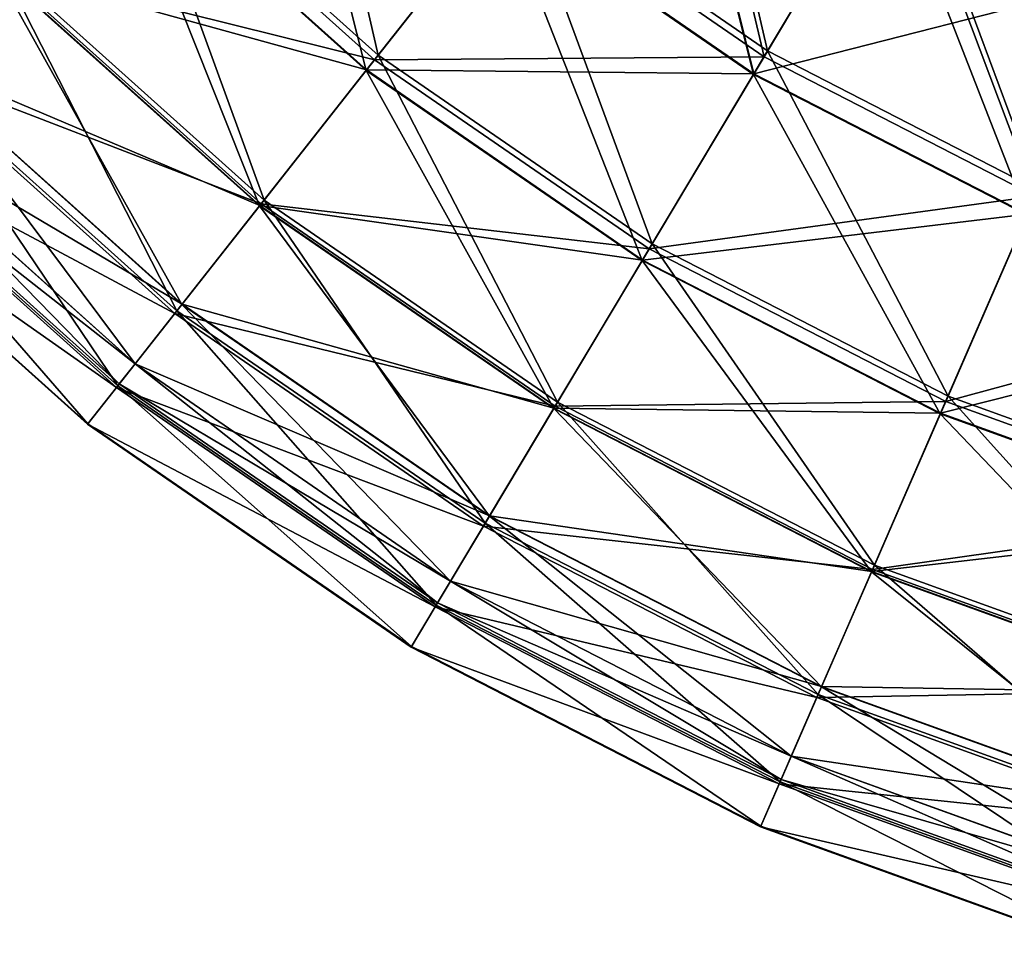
# Model space of a CAD drawing. Header units: millimetres. Extents: x 0 to 153, y 0 to 153.
# Tile 2 of 176: x 27 to 52, y 3 to 26. Entities that reach past the tile are written whole.
import ezdxf

# ---------------------------------------------------------------- set-up
doc = ezdxf.new("R2010")
doc.units = ezdxf.units.MM
doc.header["$LTSCALE"] = 25.4
doc.layers.get('0').update_dxf_attribs({"true_color": 0xff5454})

# ---------------------------------------------------------------- blocks, each defined once
blk = doc.blocks.new('KARO-10305.STL')
at = {"color": 7, "true_color": 0xffffff}
mesh = blk.add_polyface(dxfattribs=at)
corners = [(-40.203, 71.689, 51.397), (-42.372, 81.167, 43.404), (-36.727, 76.103, 43.404), (-46.384, 77.235, 51.397)]
mesh.append_faces([[corners[k] for k in face] for face in [(0, 1, 2), (1, 0, 3)]], dxfattribs={"vtx0": -1, "color": 7})
mesh = blk.add_polyface(dxfattribs=at)
corners = [(-32.674, 81.249, 36.156), (-30.48, 71.801, 43.404), (-36.727, 76.103, 43.404), (-27.118, 77.424, 36.156)]
mesh.append_faces([[corners[k] for k in face] for face in [(0, 1, 2), (1, 0, 3)]], dxfattribs={"vtx0": -1, "color": 7})
mesh = blk.add_polyface(dxfattribs=at)
corners = [(-36.833, 75.967, 143.021), (-46.487, 77.133, 135.009), (-40.292, 71.575, 135.009), (-42.495, 81.047, 143.021)]
mesh.append_faces([[corners[k] for k in face] for face in [(0, 1, 2), (1, 0, 3)]], dxfattribs={"vtx0": -1, "color": 7})
mesh = blk.add_polyface(dxfattribs=at)
corners = [(-30.569, 71.653, 143.021), (-32.796, 81.093, 150.291), (-36.833, 75.967, 143.021), (-27.22, 77.254, 150.291)]
mesh.append_faces([[corners[k] for k in face] for face in [(0, 1, 2), (1, 0, 3)]], dxfattribs={"vtx0": -1, "color": 7})
mesh = blk.add_polyface(dxfattribs=at)
corners = [(-42.863, 80.686, 140.122), (-40.502, 71.309, 131.692), (-46.729, 76.896, 131.692), (-37.152, 75.563, 140.122)]
mesh.append_faces([[corners[k] for k in face] for face in [(0, 1, 2), (1, 0, 3)]], dxfattribs={"vtx0": -1, "color": 7})
mesh = blk.add_polyface(dxfattribs=at)
corners = [(-46.718, 76.907, 54.881), (-37.14, 75.578, 46.452), (-42.848, 80.7, 46.452), (-40.492, 71.322, 54.881)]
mesh.append_faces([[corners[k] for k in face] for face in [(0, 1, 2), (1, 0, 3)]], dxfattribs={"vtx0": -1, "color": 7})
mesh = blk.add_polyface(dxfattribs=at)
corners = [(-33.168, 80.621, 147.8), (-30.833, 71.212, 140.122), (-37.152, 75.563, 140.122), (-27.529, 76.738, 147.8)]
mesh.append_faces([[corners[k] for k in face] for face in [(0, 1, 2), (1, 0, 3)]], dxfattribs={"vtx0": -1, "color": 7})
mesh = blk.add_polyface(dxfattribs=at)
corners = [(-30.823, 71.229, 46.452), (-33.154, 80.639, 38.778), (-37.14, 75.578, 46.452), (-27.517, 76.757, 38.778)]
mesh.append_faces([[corners[k] for k in face] for face in [(0, 1, 2), (1, 0, 3)]], dxfattribs={"vtx0": -1, "color": 7})
mesh = blk.add_polyface(dxfattribs=at)
corners = [(-27.118, 77.424, 36.156), (-23.735, 68.334, 43.404), (-30.48, 71.801, 43.404), (-21.12, 74.34, 36.156)]
mesh.append_faces([[corners[k] for k in face] for face in [(0, 1, 2), (1, 0, 3)]], dxfattribs={"vtx0": -1, "color": 7})
mesh = blk.add_polyface(dxfattribs=at)
corners = [(-43.05, 68.074, 60.014), (-46.384, 77.235, 51.397), (-40.203, 71.689, 51.397), (-49.67, 74.013, 60.014)]
mesh.append_faces([[corners[k] for k in face] for face in [(0, 1, 2), (1, 0, 3)]], dxfattribs={"vtx0": -1, "color": 7})
mesh = blk.add_polyface(dxfattribs=at)
corners = [(-23.804, 68.176, 143.021), (-27.22, 77.254, 150.291), (-30.569, 71.653, 143.021), (-21.199, 74.159, 150.291)]
mesh.append_faces([[corners[k] for k in face] for face in [(0, 1, 2), (1, 0, 3)]], dxfattribs={"vtx0": -1, "color": 7})
mesh = blk.add_polyface(dxfattribs=at)
corners = [(-40.292, 71.575, 135.009), (-49.752, 73.932, 126.376), (-43.121, 67.983, 126.376), (-46.487, 77.133, 135.009)]
mesh.append_faces([[corners[k] for k in face] for face in [(0, 1, 2), (1, 0, 3)]], dxfattribs={"vtx0": -1, "color": 7})
mesh = blk.add_polyface(dxfattribs=at)
corners = [(-46.729, 76.896, 131.692), (-43.165, 67.928, 122.643), (-49.803, 73.883, 122.643), (-40.502, 71.309, 131.692)]
mesh.append_faces([[corners[k] for k in face] for face in [(0, 1, 2), (1, 0, 3)]], dxfattribs={"vtx0": -1, "color": 7})
mesh = blk.add_polyface(dxfattribs=at)
corners = [(-49.794, 73.892, 63.927), (-40.492, 71.322, 54.881), (-46.718, 76.907, 54.881), (-43.158, 67.938, 63.927)]
mesh.append_faces([[corners[k] for k in face] for face in [(0, 1, 2), (1, 0, 3)]], dxfattribs={"vtx0": -1, "color": 7})
mesh = blk.add_polyface(dxfattribs=at)
corners = [(-27.529, 76.738, 147.8), (-24.009, 67.704, 140.122), (-30.833, 71.212, 140.122), (-21.439, 73.607, 147.8)]
mesh.append_faces([[corners[k] for k in face] for face in [(0, 1, 2), (1, 0, 3)]], dxfattribs={"vtx0": -1, "color": 7})
mesh = blk.add_polyface(dxfattribs=at)
corners = [(-30.823, 71.229, 46.452), (-21.43, 73.629, 38.778), (-27.517, 76.757, 38.778), (-24.001, 67.723, 46.452)]
mesh.append_faces([[corners[k] for k in face] for face in [(0, 1, 2), (1, 0, 3)]], dxfattribs={"vtx0": -1, "color": 7})
mesh = blk.add_polyface(dxfattribs=at)
corners = [(-30.569, 71.653, 143.021), (-40.292, 71.575, 135.009), (-33.438, 66.855, 135.009), (-36.833, 75.967, 143.021)]
mesh.append_faces([[corners[k] for k in face] for face in [(0, 1, 2), (1, 0, 3)]], dxfattribs={"vtx0": -1, "color": 7})
mesh = blk.add_polyface(dxfattribs=at)
corners = [(-33.363, 66.98, 51.397), (-36.727, 76.103, 43.404), (-30.48, 71.801, 43.404), (-40.203, 71.689, 51.397)]
mesh.append_faces([[corners[k] for k in face] for face in [(0, 1, 2), (1, 0, 3)]], dxfattribs={"vtx0": -1, "color": 7})
mesh = blk.add_polyface(dxfattribs=at)
corners = [(-37.152, 75.563, 140.122), (-33.612, 66.564, 131.692), (-40.502, 71.309, 131.692), (-30.833, 71.212, 140.122)]
mesh.append_faces([[corners[k] for k in face] for face in [(0, 1, 2), (1, 0, 3)]], dxfattribs={"vtx0": -1, "color": 7})
mesh = blk.add_polyface(dxfattribs=at)
corners = [(-40.492, 71.322, 54.881), (-30.823, 71.229, 46.452), (-37.14, 75.578, 46.452), (-33.603, 66.578, 54.881)]
mesh.append_faces([[corners[k] for k in face] for face in [(0, 1, 2), (1, 0, 3)]], dxfattribs={"vtx0": -1, "color": 7})
mesh = blk.add_polyface(dxfattribs=at)
corners = [(-45.227, 65.31, 69.128), (-49.67, 74.013, 60.014), (-43.05, 68.074, 60.014), (-52.182, 71.551, 69.128)]
mesh.append_faces([[corners[k] for k in face] for face in [(0, 1, 2), (1, 0, 3)]], dxfattribs={"vtx0": -1, "color": 7})
mesh = blk.add_polyface(dxfattribs=at)
corners = [(-43.121, 67.983, 126.376), (-52.242, 71.492, 117.249), (-45.278, 65.245, 117.249), (-49.752, 73.932, 126.376)]
mesh.append_faces([[corners[k] for k in face] for face in [(0, 1, 2), (1, 0, 3)]], dxfattribs={"vtx0": -1, "color": 7})
mesh = blk.add_polyface(dxfattribs=at)
corners = [(-49.803, 73.883, 122.643), (-45.098, 65.473, 113.123), (-52.034, 71.696, 113.123), (-43.165, 67.928, 122.643)]
mesh.append_faces([[corners[k] for k in face] for face in [(0, 1, 2), (1, 0, 3)]], dxfattribs={"vtx0": -1, "color": 7})
mesh = blk.add_polyface(dxfattribs=at)
corners = [(-52.028, 71.702, 73.446), (-43.158, 67.938, 63.927), (-49.794, 73.892, 63.927), (-45.093, 65.48, 73.446)]
mesh.append_faces([[corners[k] for k in face] for face in [(0, 1, 2), (1, 0, 3)]], dxfattribs={"vtx0": -1, "color": 7})
mesh = blk.add_polyface(dxfattribs=at)
corners = [(-25.978, 63.183, 51.397), (-30.48, 71.801, 43.404), (-23.735, 68.334, 43.404), (-33.363, 66.98, 51.397)]
mesh.append_faces([[corners[k] for k in face] for face in [(0, 1, 2), (1, 0, 3)]], dxfattribs={"vtx0": -1, "color": 7})
mesh = blk.add_polyface(dxfattribs=at)
corners = [(-46.699, 63.44, 78.603), (-52.182, 71.551, 69.128), (-45.227, 65.31, 69.128), (-53.882, 69.884, 78.603)]
mesh.append_faces([[corners[k] for k in face] for face in [(0, 1, 2), (1, 0, 3)]], dxfattribs={"vtx0": -1, "color": 7})
mesh = blk.add_polyface(dxfattribs=at)
corners = [(-52.034, 71.696, 113.123), (-46.27, 63.986, 103.284), (-53.386, 70.37, 103.284), (-45.098, 65.473, 113.123)]
mesh.append_faces([[corners[k] for k in face] for face in [(0, 1, 2), (1, 0, 3)]], dxfattribs={"vtx0": -1, "color": 7})
mesh = blk.add_polyface(dxfattribs=at)
corners = [(-53.383, 70.373, 83.285), (-45.093, 65.48, 73.446), (-52.028, 71.702, 73.446), (-46.268, 63.989, 83.285)]
mesh.append_faces([[corners[k] for k in face] for face in [(0, 1, 2), (1, 0, 3)]], dxfattribs={"vtx0": -1, "color": 7})
mesh = blk.add_polyface(dxfattribs=at)
corners = [(-33.438, 66.855, 135.009), (-43.121, 67.983, 126.376), (-35.784, 62.931, 126.376), (-40.292, 71.575, 135.009)]
mesh.append_faces([[corners[k] for k in face] for face in [(0, 1, 2), (1, 0, 3)]], dxfattribs={"vtx0": -1, "color": 7})
mesh = blk.add_polyface(dxfattribs=at)
corners = [(-35.725, 63.03, 60.014), (-40.203, 71.689, 51.397), (-33.363, 66.98, 51.397), (-43.05, 68.074, 60.014)]
mesh.append_faces([[corners[k] for k in face] for face in [(0, 1, 2), (1, 0, 3)]], dxfattribs={"vtx0": -1, "color": 7})
mesh = blk.add_polyface(dxfattribs=at)
corners = [(-23.804, 68.176, 143.021), (-33.438, 66.855, 135.009), (-26.036, 63.051, 135.009), (-30.569, 71.653, 143.021)]
mesh.append_faces([[corners[k] for k in face] for face in [(0, 1, 2), (1, 0, 3)]], dxfattribs={"vtx0": -1, "color": 7})
mesh = blk.add_polyface(dxfattribs=at)
corners = [(-45.278, 65.245, 117.249), (-53.918, 69.849, 107.766), (-46.731, 63.401, 107.766), (-52.242, 71.492, 117.249)]
mesh.append_faces([[corners[k] for k in face] for face in [(0, 1, 2), (1, 0, 3)]], dxfattribs={"vtx0": -1, "color": 7})
mesh = blk.add_polyface(dxfattribs=at)
corners = [(-40.502, 71.309, 131.692), (-35.821, 62.87, 122.643), (-43.165, 67.928, 122.643), (-33.612, 66.564, 131.692)]
mesh.append_faces([[corners[k] for k in face] for face in [(0, 1, 2), (1, 0, 3)]], dxfattribs={"vtx0": -1, "color": 7})
mesh = blk.add_polyface(dxfattribs=at)
corners = [(-43.158, 67.938, 63.927), (-33.603, 66.578, 54.881), (-40.492, 71.322, 54.881), (-35.814, 62.881, 63.927)]
mesh.append_faces([[corners[k] for k in face] for face in [(0, 1, 2), (1, 0, 3)]], dxfattribs={"vtx0": -1, "color": 7})
mesh = blk.add_polyface(dxfattribs=at)
corners = [(-30.833, 71.212, 140.122), (-26.171, 62.74, 131.692), (-33.612, 66.564, 131.692), (-24.009, 67.704, 140.122)]
mesh.append_faces([[corners[k] for k in face] for face in [(0, 1, 2), (1, 0, 3)]], dxfattribs={"vtx0": -1, "color": 7})
mesh = blk.add_polyface(dxfattribs=at)
corners = [(-33.603, 66.578, 54.881), (-24.001, 67.723, 46.452), (-30.823, 71.229, 46.452), (-26.164, 62.755, 54.881)]
mesh.append_faces([[corners[k] for k in face] for face in [(0, 1, 2), (1, 0, 3)]], dxfattribs={"vtx0": -1, "color": 7})
mesh = blk.add_polyface(dxfattribs=at)
corners = [(-53.839, 69.927, 93.284), (-46.268, 63.989, 83.285), (-53.383, 70.373, 83.285), (-46.662, 63.488, 93.284)]
mesh.append_faces([[corners[k] for k in face] for face in [(0, 1, 2), (1, 0, 3)]], dxfattribs={"vtx0": -1, "color": 7})
mesh = blk.add_polyface(dxfattribs=at)
corners = [(-53.386, 70.37, 103.284), (-46.662, 63.488, 93.284), (-53.839, 69.927, 93.284), (-46.27, 63.986, 103.284)]
mesh.append_faces([[corners[k] for k in face] for face in [(0, 1, 2), (1, 0, 3)]], dxfattribs={"vtx0": -1, "color": 7})
mesh = blk.add_polyface(dxfattribs=at)
corners = [(-46.731, 63.401, 107.766), (-54.756, 69.027, 98.067), (-47.457, 62.479, 98.067), (-53.918, 69.849, 107.766)]
mesh.append_faces([[corners[k] for k in face] for face in [(0, 1, 2), (1, 0, 3)]], dxfattribs={"vtx0": -1, "color": 7})
mesh = blk.add_polyface(dxfattribs=at)
corners = [(-47.447, 62.492, 88.298), (-53.882, 69.884, 78.603), (-46.699, 63.44, 78.603), (-54.744, 69.039, 88.298)]
mesh.append_faces([[corners[k] for k in face] for face in [(0, 1, 2), (1, 0, 3)]], dxfattribs={"vtx0": -1, "color": 7})
mesh = blk.add_polyface(dxfattribs=at)
corners = [(-47.457, 62.479, 98.067), (-54.744, 69.039, 88.298), (-47.447, 62.492, 88.298), (-54.756, 69.027, 98.067)]
mesh.append_faces([[corners[k] for k in face] for face in [(0, 1, 2), (1, 0, 3)]], dxfattribs={"vtx0": -1, "color": 7})
mesh = blk.add_polyface(dxfattribs=at)
corners = [(-18.168, 60.363, 51.397), (-23.735, 68.334, 43.404), (-16.602, 65.758, 43.404), (-25.978, 63.183, 51.397)]
mesh.append_faces([[corners[k] for k in face] for face in [(0, 1, 2), (1, 0, 3)]], dxfattribs={"vtx0": -1, "color": 7})
mesh = blk.add_polyface(dxfattribs=at)
corners = [(-16.65, 65.593, 143.021), (-26.036, 63.051, 135.009), (-18.208, 60.224, 135.009), (-23.804, 68.176, 143.021)]
mesh.append_faces([[corners[k] for k in face] for face in [(0, 1, 2), (1, 0, 3)]], dxfattribs={"vtx0": -1, "color": 7})
mesh = blk.add_polyface(dxfattribs=at)
corners = [(-35.784, 62.931, 126.376), (-45.278, 65.245, 117.249), (-37.573, 59.939, 117.249), (-43.121, 67.983, 126.376)]
mesh.append_faces([[corners[k] for k in face] for face in [(0, 1, 2), (1, 0, 3)]], dxfattribs={"vtx0": -1, "color": 7})
mesh = blk.add_polyface(dxfattribs=at)
corners = [(-37.53, 60.011, 69.128), (-43.05, 68.074, 60.014), (-35.725, 63.03, 60.014), (-45.227, 65.31, 69.128)]
mesh.append_faces([[corners[k] for k in face] for face in [(0, 1, 2), (1, 0, 3)]], dxfattribs={"vtx0": -1, "color": 7})
mesh = blk.add_polyface(dxfattribs=at)
corners = [(-43.165, 67.928, 122.643), (-37.424, 60.189, 113.123), (-45.098, 65.473, 113.123), (-35.821, 62.87, 122.643)]
mesh.append_faces([[corners[k] for k in face] for face in [(0, 1, 2), (1, 0, 3)]], dxfattribs={"vtx0": -1, "color": 7})
mesh = blk.add_polyface(dxfattribs=at)
corners = [(-45.093, 65.48, 73.446), (-35.814, 62.881, 63.927), (-43.158, 67.938, 63.927), (-37.419, 60.196, 73.446)]
mesh.append_faces([[corners[k] for k in face] for face in [(0, 1, 2), (1, 0, 3)]], dxfattribs={"vtx0": -1, "color": 7})
mesh = blk.add_polyface(dxfattribs=at)
corners = [(-24.009, 67.704, 140.122), (-18.302, 59.898, 131.692), (-26.171, 62.74, 131.692), (-16.793, 65.098, 140.122)]
mesh.append_faces([[corners[k] for k in face] for face in [(0, 1, 2), (1, 0, 3)]], dxfattribs={"vtx0": -1, "color": 7})
mesh = blk.add_polyface(dxfattribs=at)
corners = [(-26.164, 62.755, 54.881), (-16.788, 65.117, 46.452), (-24.001, 67.723, 46.452), (-18.298, 59.914, 54.881)]
mesh.append_faces([[corners[k] for k in face] for face in [(0, 1, 2), (1, 0, 3)]], dxfattribs={"vtx0": -1, "color": 7})
mesh = blk.add_polyface(dxfattribs=at)
corners = [(-26.036, 63.051, 135.009), (-35.784, 62.931, 126.376), (-27.861, 58.859, 126.376), (-33.438, 66.855, 135.009)]
mesh.append_faces([[corners[k] for k in face] for face in [(0, 1, 2), (1, 0, 3)]], dxfattribs={"vtx0": -1, "color": 7})
mesh = blk.add_polyface(dxfattribs=at)
corners = [(-27.815, 58.964, 60.014), (-33.363, 66.98, 51.397), (-25.978, 63.183, 51.397), (-35.725, 63.03, 60.014)]
mesh.append_faces([[corners[k] for k in face] for face in [(0, 1, 2), (1, 0, 3)]], dxfattribs={"vtx0": -1, "color": 7})
mesh = blk.add_polyface(dxfattribs=at)
corners = [(-33.612, 66.564, 131.692), (-27.889, 58.794, 122.643), (-35.821, 62.87, 122.643), (-26.171, 62.74, 131.692)]
mesh.append_faces([[corners[k] for k in face] for face in [(0, 1, 2), (1, 0, 3)]], dxfattribs={"vtx0": -1, "color": 7})
mesh = blk.add_polyface(dxfattribs=at)
corners = [(-35.814, 62.881, 63.927), (-26.164, 62.755, 54.881), (-33.603, 66.578, 54.881), (-27.884, 58.805, 63.927)]
mesh.append_faces([[corners[k] for k in face] for face in [(0, 1, 2), (1, 0, 3)]], dxfattribs={"vtx0": -1, "color": 7})
mesh = blk.add_polyface(dxfattribs=at)
corners = [(-45.098, 65.473, 113.123), (-38.396, 58.563, 103.284), (-46.27, 63.986, 103.284), (-37.424, 60.189, 113.123)]
mesh.append_faces([[corners[k] for k in face] for face in [(0, 1, 2), (1, 0, 3)]], dxfattribs={"vtx0": -1, "color": 7})
mesh = blk.add_polyface(dxfattribs=at)
corners = [(-46.268, 63.989, 83.285), (-37.419, 60.196, 73.446), (-45.093, 65.48, 73.446), (-38.394, 58.567, 83.285)]
mesh.append_faces([[corners[k] for k in face] for face in [(0, 1, 2), (1, 0, 3)]], dxfattribs={"vtx0": -1, "color": 7})
mesh = blk.add_polyface(dxfattribs=at)
corners = [(-37.573, 59.939, 117.249), (-46.731, 63.401, 107.766), (-38.778, 57.925, 107.766), (-45.278, 65.245, 117.249)]
mesh.append_faces([[corners[k] for k in face] for face in [(0, 1, 2), (1, 0, 3)]], dxfattribs={"vtx0": -1, "color": 7})
mesh = blk.add_polyface(dxfattribs=at)
corners = [(-38.752, 57.968, 78.603), (-45.227, 65.31, 69.128), (-37.53, 60.011, 69.128), (-46.699, 63.44, 78.603)]
mesh.append_faces([[corners[k] for k in face] for face in [(0, 1, 2), (1, 0, 3)]], dxfattribs={"vtx0": -1, "color": 7})
mesh = blk.add_polyface(dxfattribs=at)
corners = [(-46.662, 63.488, 93.284), (-38.394, 58.567, 83.285), (-46.268, 63.989, 83.285), (-38.721, 58.02, 93.284)]
mesh.append_faces([[corners[k] for k in face] for face in [(0, 1, 2), (1, 0, 3)]], dxfattribs={"vtx0": -1, "color": 7})
mesh = blk.add_polyface(dxfattribs=at)
corners = [(-46.27, 63.986, 103.284), (-38.721, 58.02, 93.284), (-46.662, 63.488, 93.284), (-38.396, 58.563, 103.284)]
mesh.append_faces([[corners[k] for k in face] for face in [(0, 1, 2), (1, 0, 3)]], dxfattribs={"vtx0": -1, "color": 7})
mesh = blk.add_polyface(dxfattribs=at)
corners = [(-39.372, 56.931, 88.298), (-46.699, 63.44, 78.603), (-38.752, 57.968, 78.603), (-47.447, 62.492, 88.298)]
mesh.append_faces([[corners[k] for k in face] for face in [(0, 1, 2), (1, 0, 3)]], dxfattribs={"vtx0": -1, "color": 7})
mesh = blk.add_polyface(dxfattribs=at)
corners = [(-38.778, 57.925, 107.766), (-47.457, 62.479, 98.067), (-39.38, 56.917, 98.067), (-46.731, 63.401, 107.766)]
mesh.append_faces([[corners[k] for k in face] for face in [(0, 1, 2), (1, 0, 3)]], dxfattribs={"vtx0": -1, "color": 7})
mesh = blk.add_polyface(dxfattribs=at)
corners = [(-19.45, 55.943, 60.014), (-25.978, 63.183, 51.397), (-18.168, 60.363, 51.397), (-27.815, 58.964, 60.014)]
mesh.append_faces([[corners[k] for k in face] for face in [(0, 1, 2), (1, 0, 3)]], dxfattribs={"vtx0": -1, "color": 7})
mesh = blk.add_polyface(dxfattribs=at)
corners = [(-27.861, 58.859, 126.376), (-37.573, 59.939, 117.249), (-29.253, 55.663, 117.249), (-35.784, 62.931, 126.376)]
mesh.append_faces([[corners[k] for k in face] for face in [(0, 1, 2), (1, 0, 3)]], dxfattribs={"vtx0": -1, "color": 7})
mesh = blk.add_polyface(dxfattribs=at)
corners = [(-29.219, 55.739, 69.128), (-35.725, 63.03, 60.014), (-27.815, 58.964, 60.014), (-37.53, 60.011, 69.128)]
mesh.append_faces([[corners[k] for k in face] for face in [(0, 1, 2), (1, 0, 3)]], dxfattribs={"vtx0": -1, "color": 7})
mesh = blk.add_polyface(dxfattribs=at)
corners = [(-18.208, 60.224, 135.009), (-27.861, 58.859, 126.376), (-19.482, 55.833, 126.376), (-26.036, 63.051, 135.009)]
mesh.append_faces([[corners[k] for k in face] for face in [(0, 1, 2), (1, 0, 3)]], dxfattribs={"vtx0": -1, "color": 7})
mesh = blk.add_polyface(dxfattribs=at)
corners = [(-35.821, 62.87, 122.643), (-29.137, 55.929, 113.123), (-37.424, 60.189, 113.123), (-27.889, 58.794, 122.643)]
mesh.append_faces([[corners[k] for k in face] for face in [(0, 1, 2), (1, 0, 3)]], dxfattribs={"vtx0": -1, "color": 7})
mesh = blk.add_polyface(dxfattribs=at)
corners = [(-37.419, 60.196, 73.446), (-27.884, 58.805, 63.927), (-35.814, 62.881, 63.927), (-29.133, 55.937, 73.446)]
mesh.append_faces([[corners[k] for k in face] for face in [(0, 1, 2), (1, 0, 3)]], dxfattribs={"vtx0": -1, "color": 7})
mesh = blk.add_polyface(dxfattribs=at)
corners = [(-26.171, 62.74, 131.692), (-19.502, 55.765, 122.643), (-27.889, 58.794, 122.643), (-18.302, 59.898, 131.692)]
mesh.append_faces([[corners[k] for k in face] for face in [(0, 1, 2), (1, 0, 3)]], dxfattribs={"vtx0": -1, "color": 7})
mesh = blk.add_polyface(dxfattribs=at)
corners = [(-27.884, 58.805, 63.927), (-18.298, 59.914, 54.881), (-26.164, 62.755, 54.881), (-19.498, 55.777, 63.927)]
mesh.append_faces([[corners[k] for k in face] for face in [(0, 1, 2), (1, 0, 3)]], dxfattribs={"vtx0": -1, "color": 7})
mesh = blk.add_polyface(dxfattribs=at)
corners = [(-39.38, 56.917, 98.067), (-47.447, 62.492, 88.298), (-39.372, 56.931, 88.298), (-47.457, 62.479, 98.067)]
mesh.append_faces([[corners[k] for k in face] for face in [(0, 1, 2), (1, 0, 3)]], dxfattribs={"vtx0": -1, "color": 7})
mesh = blk.add_polyface(dxfattribs=at)
corners = [(-30.17, 53.557, 78.603), (-37.53, 60.011, 69.128), (-29.219, 55.739, 69.128), (-38.752, 57.968, 78.603)]
mesh.append_faces([[corners[k] for k in face] for face in [(0, 1, 2), (1, 0, 3)]], dxfattribs={"vtx0": -1, "color": 7})
mesh = blk.add_polyface(dxfattribs=at)
corners = [(-37.424, 60.189, 113.123), (-29.893, 54.193, 103.284), (-38.396, 58.563, 103.284), (-29.137, 55.929, 113.123)]
mesh.append_faces([[corners[k] for k in face] for face in [(0, 1, 2), (1, 0, 3)]], dxfattribs={"vtx0": -1, "color": 7})
mesh = blk.add_polyface(dxfattribs=at)
corners = [(-38.394, 58.567, 83.285), (-29.133, 55.937, 73.446), (-37.419, 60.196, 73.446), (-29.891, 54.197, 83.285)]
mesh.append_faces([[corners[k] for k in face] for face in [(0, 1, 2), (1, 0, 3)]], dxfattribs={"vtx0": -1, "color": 7})
mesh = blk.add_polyface(dxfattribs=at)
corners = [(-29.253, 55.663, 117.249), (-38.778, 57.925, 107.766), (-30.19, 53.51, 107.766), (-37.573, 59.939, 117.249)]
mesh.append_faces([[corners[k] for k in face] for face in [(0, 1, 2), (1, 0, 3)]], dxfattribs={"vtx0": -1, "color": 7})
mesh = blk.add_polyface(dxfattribs=at)
corners = [(-19.482, 55.833, 126.376), (-29.253, 55.663, 117.249), (-20.454, 52.485, 117.249), (-27.861, 58.859, 126.376)]
mesh.append_faces([[corners[k] for k in face] for face in [(0, 1, 2), (1, 0, 3)]], dxfattribs={"vtx0": -1, "color": 7})
mesh = blk.add_polyface(dxfattribs=at)
corners = [(-20.431, 52.565, 69.128), (-27.815, 58.964, 60.014), (-19.45, 55.943, 60.014), (-29.219, 55.739, 69.128)]
mesh.append_faces([[corners[k] for k in face] for face in [(0, 1, 2), (1, 0, 3)]], dxfattribs={"vtx0": -1, "color": 7})
mesh = blk.add_polyface(dxfattribs=at)
corners = [(-27.889, 58.794, 122.643), (-20.373, 52.764, 113.123), (-29.137, 55.929, 113.123), (-19.502, 55.765, 122.643)]
mesh.append_faces([[corners[k] for k in face] for face in [(0, 1, 2), (1, 0, 3)]], dxfattribs={"vtx0": -1, "color": 7})
mesh = blk.add_polyface(dxfattribs=at)
corners = [(-29.133, 55.937, 73.446), (-19.498, 55.777, 63.927), (-27.884, 58.805, 63.927), (-20.37, 52.772, 73.446)]
mesh.append_faces([[corners[k] for k in face] for face in [(0, 1, 2), (1, 0, 3)]], dxfattribs={"vtx0": -1, "color": 7})
mesh = blk.add_polyface(dxfattribs=at)
corners = [(-38.721, 58.02, 93.284), (-29.891, 54.197, 83.285), (-38.394, 58.567, 83.285), (-30.146, 53.612, 93.284)]
mesh.append_faces([[corners[k] for k in face] for face in [(0, 1, 2), (1, 0, 3)]], dxfattribs={"vtx0": -1, "color": 7})
mesh = blk.add_polyface(dxfattribs=at)
corners = [(-38.396, 58.563, 103.284), (-30.146, 53.612, 93.284), (-38.721, 58.02, 93.284), (-29.893, 54.193, 103.284)]
mesh.append_faces([[corners[k] for k in face] for face in [(0, 1, 2), (1, 0, 3)]], dxfattribs={"vtx0": -1, "color": 7})
mesh = blk.add_polyface(dxfattribs=at)
corners = [(-30.19, 53.51, 107.766), (-39.38, 56.917, 98.067), (-30.659, 52.434, 98.067), (-38.778, 57.925, 107.766)]
mesh.append_faces([[corners[k] for k in face] for face in [(0, 1, 2), (1, 0, 3)]], dxfattribs={"vtx0": -1, "color": 7})
mesh = blk.add_polyface(dxfattribs=at)
corners = [(-30.652, 52.449, 88.298), (-38.752, 57.968, 78.603), (-30.17, 53.557, 78.603), (-39.372, 56.931, 88.298)]
mesh.append_faces([[corners[k] for k in face] for face in [(0, 1, 2), (1, 0, 3)]], dxfattribs={"vtx0": -1, "color": 7})
mesh = blk.add_polyface(dxfattribs=at)
corners = [(-30.659, 52.434, 98.067), (-39.372, 56.931, 88.298), (-30.652, 52.449, 88.298), (-39.38, 56.917, 98.067)]
mesh.append_faces([[corners[k] for k in face] for face in [(0, 1, 2), (1, 0, 3)]], dxfattribs={"vtx0": -1, "color": 7})
mesh = blk.add_polyface(dxfattribs=at)
corners = [(-29.137, 55.929, 113.123), (-20.901, 50.945, 103.284), (-29.893, 54.193, 103.284), (-20.373, 52.764, 113.123)]
mesh.append_faces([[corners[k] for k in face] for face in [(0, 1, 2), (1, 0, 3)]], dxfattribs={"vtx0": -1, "color": 7})
mesh = blk.add_polyface(dxfattribs=at)
corners = [(-29.891, 54.197, 83.285), (-20.37, 52.772, 73.446), (-29.133, 55.937, 73.446), (-20.899, 50.949, 83.285)]
mesh.append_faces([[corners[k] for k in face] for face in [(0, 1, 2), (1, 0, 3)]], dxfattribs={"vtx0": -1, "color": 7})
mesh = blk.add_polyface(dxfattribs=at)
corners = [(-20.454, 52.485, 117.249), (-30.19, 53.51, 107.766), (-21.108, 50.23, 107.766), (-29.253, 55.663, 117.249)]
mesh.append_faces([[corners[k] for k in face] for face in [(0, 1, 2), (1, 0, 3)]], dxfattribs={"vtx0": -1, "color": 7})
mesh = blk.add_polyface(dxfattribs=at)
corners = [(-21.094, 50.279, 78.603), (-29.219, 55.739, 69.128), (-20.431, 52.565, 69.128), (-30.17, 53.557, 78.603)]
mesh.append_faces([[corners[k] for k in face] for face in [(0, 1, 2), (1, 0, 3)]], dxfattribs={"vtx0": -1, "color": 7})
mesh = blk.add_polyface(dxfattribs=at)
corners = [(-30.146, 53.612, 93.284), (-20.899, 50.949, 83.285), (-29.891, 54.197, 83.285), (-21.077, 50.337, 93.284)]
mesh.append_faces([[corners[k] for k in face] for face in [(0, 1, 2), (1, 0, 3)]], dxfattribs={"vtx0": -1, "color": 7})
mesh = blk.add_polyface(dxfattribs=at)
corners = [(-29.893, 54.193, 103.284), (-21.077, 50.337, 93.284), (-30.146, 53.612, 93.284), (-20.901, 50.945, 103.284)]
mesh.append_faces([[corners[k] for k in face] for face in [(0, 1, 2), (1, 0, 3)]], dxfattribs={"vtx0": -1, "color": 7})
mesh = blk.add_polyface(dxfattribs=at)
corners = [(-21.108, 50.23, 107.766), (-30.659, 52.434, 98.067), (-21.435, 49.103, 98.067), (-30.19, 53.51, 107.766)]
mesh.append_faces([[corners[k] for k in face] for face in [(0, 1, 2), (1, 0, 3)]], dxfattribs={"vtx0": -1, "color": 7})
mesh = blk.add_polyface(dxfattribs=at)
corners = [(-21.43, 49.119, 88.298), (-30.17, 53.557, 78.603), (-21.094, 50.279, 78.603), (-30.652, 52.449, 88.298)]
mesh.append_faces([[corners[k] for k in face] for face in [(0, 1, 2), (1, 0, 3)]], dxfattribs={"vtx0": -1, "color": 7})
mesh = blk.add_polyface(dxfattribs=at)
corners = [(-21.435, 49.103, 98.067), (-30.652, 52.449, 88.298), (-21.43, 49.119, 88.298), (-30.659, 52.434, 98.067)]
mesh.append_faces([[corners[k] for k in face] for face in [(0, 1, 2), (1, 0, 3)]], dxfattribs={"vtx0": -1, "color": 7})

msp = doc.modelspace()

# ---------------------------------------------------------------- block references
at = {"color": 0}
msp.add_blockref('KARO-10305.STL', (76.633, -46.096, -13.39), dxfattribs=at)

doc.saveas('drawing.dxf')
